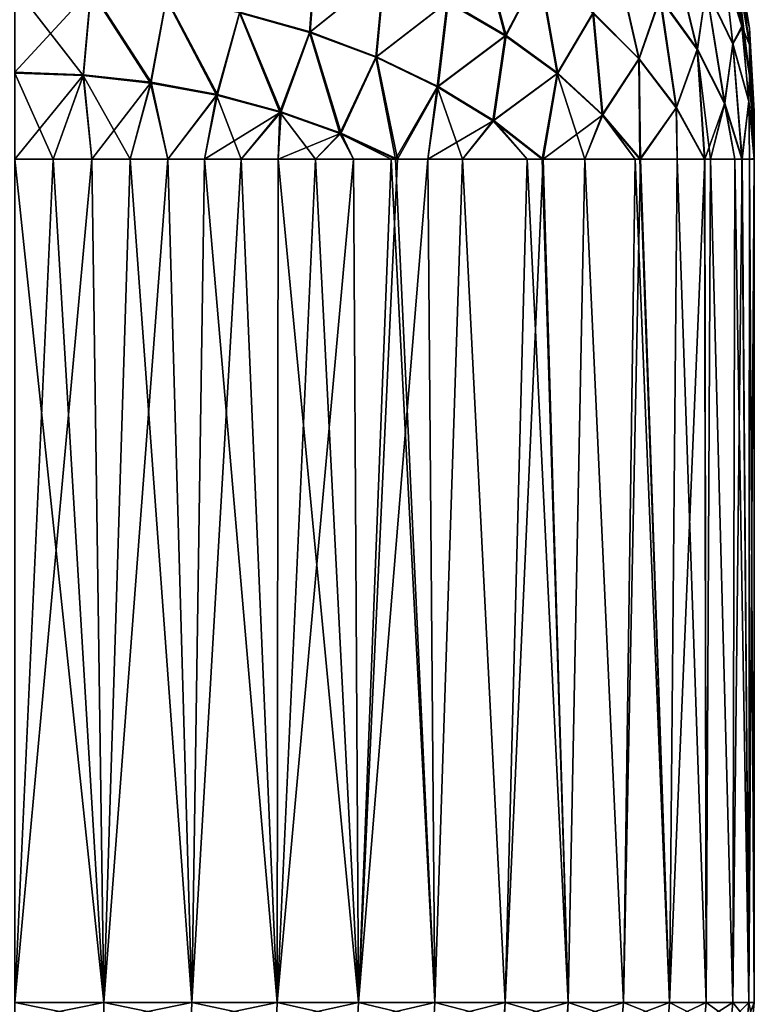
# Model space of a CAD drawing. Header units: metres. Extents: x -90 to 304, y -90 to 74.
# Tile 100 of 256: x 72 to 84, y -13 to 3. Entities that reach past the tile are written whole.
import ezdxf

# ---------------------------------------------------------------- set-up
doc = ezdxf.new("R2010")
doc.units = ezdxf.units.M
doc.layers.add('solid_21662050_350', color=7, linetype='CONTINUOUS')

msp = doc.modelspace()

# ---------------------------------------------------------------- linework, layer by layer
at = {"layer": 'solid_21662050_350'}
for points in [[(79.020378, 4.844129, 19.105267), (78.518738, 3.735161, 19.893147), (79.459785, 3.187921, 19.253738)], [(79.472595, 3.194183, -19.240633), (78.530655, 3.743147, -19.882057), (79.03006, 4.852093, -19.093403)], [(80.00808, 4.234946, 18.393482), (79.020378, 4.844129, 19.105267), (79.459785, 3.187921, 19.253738)], [(79.472595, 3.194183, -19.240633), (79.03006, 4.852093, -19.093403), (80.018372, 4.241413, -18.379869)], [(82.122803, 4.808478, 14.745295), (81.969597, 3.804271, 15.746334), (82.571983, 2.968296, 14.76956)], [(82.578697, 2.97092, -14.751004), (81.977074, 3.808272, -15.729387), (82.122803, 4.819234, -14.73609)], [(82.578697, 2.97092, -14.751004), (82.122803, 4.819234, -14.73609), (82.717926, 3.960586, -13.732823)], [(82.717926, 3.94983, 13.742029), (82.122803, 4.808478, 14.745295), (82.571983, 2.968296, 14.76956)], [(83.199135, 4.636418, 2.186499), (83.199135, 4.364732, 6.564217), (83.424545, 3.04379, 6.440988)], [(83.424545, 3.310376, 2.145453), (83.199135, 4.636418, 2.186499), (83.424545, 3.04379, 6.440988)], [(83.199135, 4.636011, -2.19964), (83.199135, 4.636418, 2.186499), (83.424545, 3.310376, 2.145453)], [(83.424545, 3.309976, -2.158347), (83.199135, 4.636011, -2.19964), (83.424545, 3.310376, 2.145453)], [(83.199135, 4.363509, -6.577307), (83.199135, 4.636011, -2.19964), (83.424545, 3.309976, -2.158347)], [(76.384529, 4.607686, 20.912626), (75.144707, 3.560597, 21.683472), (76.282982, 3.242245, 21.311501)], [(76.295898, 3.252299, -21.303858), (75.154816, 3.572244, -21.677691), (76.393463, 4.618518, -20.904861)], [(77.489334, 4.21041, 20.448441), (76.384529, 4.607686, 20.912626), (76.282982, 3.242245, 21.311501)], [(76.295898, 3.252299, -21.303858), (76.393463, 4.618518, -20.904861), (77.499939, 4.219932, -20.439144)], [(81.218575, 4.587725, 16.661741), (80.879898, 3.55509, 17.599121), (81.62397, 2.813819, 16.733002)], [(81.634193, 2.816988, -16.715534), (80.890381, 3.559943, -17.583624), (81.22641, 4.593093, -16.646393)], [(81.969597, 3.804271, 15.746334), (81.218575, 4.587725, 16.661741), (81.62397, 2.813819, 16.733002)], [(81.634193, 2.816988, -16.715534), (81.22641, 4.593093, -16.646393), (81.977074, 3.808272, -15.729387)], [(83.199135, 4.364732, 6.564217), (83.183418, 3.889807, 10.922811), (83.302971, 3.324095, 10.834397)], [(83.298981, 3.345448, -10.837761), (83.183418, 3.889809, -10.922811), (83.199135, 4.363509, -6.577307)], [(83.199135, 4.364732, 6.564217), (83.302971, 3.324095, 10.834397), (83.420609, 2.546008, 10.712793)], [(83.424545, 3.04379, 6.440988), (83.199135, 4.364732, 6.564217), (83.420609, 2.546008, 10.712793)], [(83.424545, 3.04259, -6.453833), (83.199135, 4.363509, -6.577307), (83.424545, 3.309976, -2.158347)], [(83.298981, 3.345448, -10.837761), (83.199135, 4.363509, -6.577307), (83.424545, 3.04259, -6.453833)], [(77.489334, 4.21041, 20.448441), (76.282982, 3.242245, 21.311501), (77.356903, 2.840328, 20.84189)], [(77.372162, 2.848405, -20.831938), (76.295898, 3.252299, -21.303858), (77.499939, 4.219932, -20.439144)], [(78.518738, 3.735161, 19.893147), (77.489334, 4.21041, 20.448441), (77.356903, 2.840328, 20.84189)], [(77.372162, 2.848405, -20.831938), (77.499939, 4.219932, -20.439144), (78.530655, 3.743147, -19.882057)], [(80.00808, 4.234946, 18.393482), (79.459785, 3.187921, 19.253738), (80.300629, 2.57558, 18.538263)], [(80.313873, 2.579972, -18.522974), (79.472595, 3.194183, -19.240633), (80.018372, 4.241413, -18.379869)], [(80.879898, 3.55509, 17.599121), (80.00808, 4.234946, 18.393482), (80.300629, 2.57558, 18.538263)], [(80.313873, 2.579972, -18.522974), (80.018372, 4.241413, -18.379869), (80.890381, 3.559943, -17.583624)], [(83.14962, 3.061569, -12.682389), (82.717926, 3.960586, -13.732823), (83.017166, 4.250725, -11.897449)], [(83.022713, 4.230644, 11.895609), (82.717926, 3.94983, 13.742029), (83.14962, 3.050813, 12.691595)], [(83.017166, 4.250725, -11.897449), (83.183418, 3.889809, -10.922811), (83.298981, 3.345448, -10.837761)], [(83.14962, 3.061569, -12.682389), (83.017166, 4.250725, -11.897449), (83.298981, 3.345448, -10.837761)], [(83.022713, 4.230644, 11.895609), (83.302971, 3.324095, 10.834397), (83.183418, 3.889807, 10.922811)], [(83.022713, 4.230644, 11.895609), (83.14962, 3.050813, 12.691595), (83.302971, 3.324095, 10.834397)], [(72.740555, 3.944183, -22.112274), (71.5, 2.59693, -22.41658), (71.5, 3.99115, -22.16715)], [(72.608826, 2.542628, 22.37122), (71.5, 3.977383, 22.170454), (71.5, 2.59693, 22.41658)], [(72.737022, 3.930656, 22.115856), (71.5, 3.977383, 22.170454), (72.608826, 2.542628, 22.37122)], [(72.614807, 2.556284, -22.369089), (71.5, 2.59693, -22.41658), (72.740555, 3.944183, -22.112274)], [(72.737022, 3.930656, 22.115856), (72.608826, 2.542628, 22.37122), (73.703873, 2.422404, 22.230745)], [(73.715637, 2.434855, -22.227209), (72.614807, 2.556284, -22.369089), (72.740555, 3.944183, -22.112274)], [(73.957397, 3.791101, 21.952797), (72.737022, 3.930656, 22.115856), (73.703873, 2.422404, 22.230745)], [(73.715637, 2.434855, -22.227209), (72.740555, 3.944183, -22.112274), (73.964333, 3.803916, -21.948381)], [(82.717926, 3.94983, 13.742029), (82.571983, 2.968296, 14.76956), (83.017166, 2.091667, 13.745284)], [(83.022713, 2.092949, -13.725161), (82.578697, 2.97092, -14.751004), (82.717926, 3.960586, -13.732823)], [(83.022713, 2.092949, -13.725161), (82.717926, 3.960586, -13.732823), (83.14962, 3.061569, -12.682389)], [(83.14962, 3.050813, 12.691595), (82.717926, 3.94983, 13.742029), (83.017166, 2.091667, 13.745284)], [(73.957397, 3.791101, 21.952797), (73.703873, 2.422404, 22.230745), (74.771545, 2.223689, 21.998564)], [(74.788689, 2.234167, -21.99272), (73.715637, 2.434855, -22.227209), (73.964333, 3.803916, -21.948381)], [(75.144707, 3.560597, 21.683472), (73.957397, 3.791101, 21.952797), (74.771545, 2.223689, 21.998564)], [(74.788689, 2.234167, -21.99272), (73.964333, 3.803916, -21.948381), (75.154816, 3.572244, -21.677691)], [(78.518738, 3.735161, 19.893147), (77.356903, 2.840328, 20.84189), (78.352028, 2.360255, 20.28096)], [(78.369064, 2.36602, -20.268309), (77.372162, 2.848405, -20.831938), (78.530655, 3.743147, -19.882057)], [(79.459785, 3.187921, 19.253738), (78.518738, 3.735161, 19.893147), (78.352028, 2.360255, 20.28096)], [(78.369064, 2.36602, -20.268309), (78.530655, 3.743147, -19.882057), (79.472595, 3.194183, -19.240633)], [(81.969597, 3.804271, 15.746334), (81.62397, 2.813819, 16.733002), (82.230164, 2.02123, 15.806921)], [(82.239655, 2.022689, -15.787457), (81.634193, 2.816988, -16.715534), (81.977074, 3.808272, -15.729387)], [(82.571983, 2.968296, 14.76956), (81.969597, 3.804271, 15.746334), (82.230164, 2.02123, 15.806921)], [(82.239655, 2.022689, -15.787457), (81.977074, 3.808272, -15.729387), (82.578697, 2.97092, -14.751004)], [(75.144707, 3.560597, 21.683472), (74.771545, 2.223689, 21.998564), (75.798576, 1.948954, 21.677555)], [(75.820511, 1.956735, -21.66856), (74.788689, 2.234167, -21.99272), (75.154816, 3.572244, -21.677691)], [(76.282982, 3.242245, 21.311501), (75.144707, 3.560597, 21.683472), (75.798576, 1.948954, 21.677555)], [(75.820511, 1.956735, -21.66856), (75.154816, 3.572244, -21.677691), (76.295898, 3.252299, -21.303858)], [(80.879898, 3.55509, 17.599121), (80.300629, 2.57558, 18.538263), (81.030685, 1.905846, 17.75573)], [(81.043869, 1.908268, -17.738138), (80.313873, 2.579972, -18.522974), (80.890381, 3.559943, -17.583624)], [(81.62397, 2.813819, 16.733002), (80.879898, 3.55509, 17.599121), (81.030685, 1.905846, 17.75573)], [(81.043869, 1.908268, -17.738138), (80.890381, 3.559943, -17.583624), (81.634193, 2.816988, -16.715534)], [(76.282982, 3.242245, 21.311501), (75.798576, 1.948954, 21.677555), (76.772209, 1.60161, 21.271711)], [(76.798164, 1.606037, -21.258797), (75.820511, 1.956735, -21.66856), (76.295898, 3.252299, -21.303858)], [(77.356903, 2.840328, 20.84189), (76.282982, 3.242245, 21.311501), (76.772209, 1.60161, 21.271711)], [(76.798164, 1.606037, -21.258797), (76.295898, 3.252299, -21.303858), (77.372162, 2.848405, -20.831938)], [(83.411575, 2.135282, -11.600093), (83.14962, 3.061569, -12.682389), (83.298981, 3.345448, -10.837761)], [(83.411575, 2.124526, 11.609298), (83.302971, 3.324095, 10.834397), (83.14962, 3.050813, 12.691595)], [(83.420609, 2.546009, -10.712793), (83.298981, 3.345448, -10.837761), (83.424545, 3.04259, -6.453833)], [(83.411575, 2.135282, -11.600093), (83.298981, 3.345448, -10.837761), (83.420609, 2.546009, -10.712793)], [(83.411575, 2.124526, 11.609298), (83.420609, 2.546008, 10.712793), (83.302971, 3.324095, 10.834397)], [(83.424545, 3.310376, 2.145453), (83.5, 1.706032, 6.316163), (83.5, 1.96744, 2.103861)], [(83.424545, 3.310376, 2.145453), (83.424545, 3.04379, 6.440988), (83.5, 1.706032, 6.316163)], [(83.424545, 3.309976, -2.158347), (83.424545, 3.310376, 2.145453), (83.5, 1.96744, 2.103861)], [(83.424545, 3.309976, -2.158347), (83.5, 1.96744, 2.103861), (83.5, 1.967047, -2.116508)], [(83.424545, 3.04259, -6.453833), (83.424545, 3.309976, -2.158347), (83.5, 1.967047, -2.116508)], [(79.459785, 3.187921, 19.253738), (78.352028, 2.360255, 20.28096), (79.254959, 1.808483, 19.636257)], [(79.273125, 1.811665, -19.620586), (78.369064, 2.36602, -20.268309), (79.472595, 3.194183, -19.240633)], [(80.300629, 2.57558, 18.538263), (79.459785, 3.187921, 19.253738), (79.254959, 1.808483, 19.636257)], [(79.273125, 1.811665, -19.620586), (79.472595, 3.194183, -19.240633), (80.313873, 2.579972, -18.522974)], [(83.14962, 3.050813, 12.691595), (83.017166, 2.091667, 13.745284), (83.298981, 1.184448, 12.687227)], [(83.022713, 2.092949, -13.725161), (83.14962, 3.061569, -12.682389), (83.302971, 1.184448, -12.665621)], [(83.411575, 2.135282, -11.600093), (83.302971, 1.184448, -12.665621), (83.14962, 3.061569, -12.682389)], [(83.411575, 2.124526, 11.609298), (83.14962, 3.050813, 12.691595), (83.298981, 1.184448, 12.687227)], [(83.424545, 3.04379, 6.440988), (83.420609, 2.546008, 10.712793), (83.5, 1.184448, 10.5)], [(83.499992, 1.195214, -10.501675), (83.420609, 2.546009, -10.712793), (83.424545, 3.04259, -6.453833)], [(83.424545, 3.04379, 6.440988), (83.5, 1.184448, 10.5), (83.5, 1.706032, 6.316163)], [(83.424545, 3.04259, -6.453833), (83.5, 1.967047, -2.116508), (83.5, 1.704857, -6.328745)], [(83.499992, 1.195214, -10.501675), (83.424545, 3.04259, -6.453833), (83.5, 1.704857, -6.328745)], [(82.571983, 2.968296, 14.76956), (82.230164, 2.02123, 15.806921), (82.690666, 1.184448, 14.832327)], [(82.239655, 2.022689, -15.787457), (82.578697, 2.97092, -14.751004), (82.698906, 1.184448, -14.810966)], [(82.571983, 2.968296, 14.76956), (82.690666, 1.184448, 14.832327), (82.791611, 1.184448, 14.561956)], [(83.017166, 2.091667, 13.745284), (82.571983, 2.968296, 14.76956), (82.791611, 1.184448, 14.561956)], [(83.022713, 2.092949, -13.725161), (82.698906, 1.184448, -14.810966), (82.578697, 2.97092, -14.751004)], [(77.356903, 2.840328, 20.84189), (76.772209, 1.60161, 21.271711), (77.68071, 1.184448, 20.785854)], [(76.798164, 1.606037, -21.258797), (77.372162, 2.848405, -20.831938), (77.7099, 1.184448, -20.768261)], [(78.352028, 2.360255, 20.28096), (77.356903, 2.840328, 20.84189), (77.68071, 1.184448, 20.785854)], [(78.369064, 2.36602, -20.268309), (77.7099, 1.184448, -20.768261), (77.372162, 2.848405, -20.831938)], [(81.62397, 2.813819, 16.733002), (81.030685, 1.905846, 17.75573), (81.641319, 1.184448, 16.91511)], [(81.043869, 1.908268, -17.738138), (81.634193, 2.816988, -16.715534), (81.653992, 1.184448, -16.895027)], [(82.230164, 2.02123, 15.806921), (81.62397, 2.813819, 16.733002), (81.641319, 1.184448, 16.91511)], [(82.239655, 2.022689, -15.787457), (81.653992, 1.184448, -16.895027), (81.634193, 2.816988, -16.715534)], [(72.614807, 2.556284, -22.369089), (71.5, 1.184448, -22.5), (71.5, 2.59693, -22.41658)], [(72.608826, 2.542628, 22.37122), (71.5, 2.59693, 22.41658), (71.5, 2.58287, 22.41824)], [(71.5, 2.58287, 22.41824), (71.5, 1.184448, 22.5), (72.123177, 1.184448, 22.483809)], [(72.608826, 2.542628, 22.37122), (71.5, 2.58287, 22.41824), (72.123177, 1.184448, 22.483809)], [(80.300629, 2.57558, 18.538263), (79.254959, 1.808483, 19.636257), (80.055145, 1.184448, 18.914835)], [(79.273125, 1.811665, -19.620586), (80.313873, 2.579972, -18.522974), (80.073799, 1.184448, -18.895832)], [(80.300629, 2.57558, 18.538263), (80.055145, 1.184448, 18.914835), (80.749435, 1.184448, 18.145126)], [(81.043869, 1.908268, -17.738138), (80.073799, 1.184448, -18.895832), (80.313873, 2.579972, -18.522974)], [(81.030685, 1.905846, 17.75573), (80.300629, 2.57558, 18.538263), (80.749435, 1.184448, 18.145126)], [(72.614807, 2.556284, -22.369089), (72.123177, 1.184448, -22.483809), (71.5, 1.184448, -22.5)], [(72.614807, 2.556284, -22.369089), (72.749519, 1.184448, -22.434769), (72.123177, 1.184448, -22.483809)], [(72.608826, 2.542628, 22.37122), (72.123177, 1.184448, 22.483809), (72.749519, 1.184448, 22.434769)], [(72.608826, 2.542628, 22.37122), (72.749519, 1.184448, 22.434769), (73.371788, 1.184448, 22.353119)], [(73.703873, 2.422404, 22.230745), (72.608826, 2.542628, 22.37122), (73.371788, 1.184448, 22.353119)], [(73.715637, 2.434855, -22.227209), (72.749519, 1.184448, -22.434769), (72.614807, 2.556284, -22.369089)], [(73.715637, 2.434855, -22.227209), (73.371796, 1.184448, -22.353117), (72.749519, 1.184448, -22.434769)], [(73.703873, 2.422404, 22.230745), (73.371788, 1.184448, 22.353119), (73.982841, 1.184448, 22.240335)], [(73.715637, 2.434855, -22.227209), (73.982857, 1.184448, -22.240334), (73.371796, 1.184448, -22.353117)], [(74.771545, 2.223689, 21.998564), (73.703873, 2.422404, 22.230745), (73.982841, 1.184448, 22.240335)], [(74.788689, 2.234167, -21.99272), (73.982857, 1.184448, -22.240334), (73.715637, 2.434855, -22.227209)], [(83.411575, 2.135282, -11.600093), (83.420609, 2.546009, -10.712793), (83.499992, 1.195214, -10.501675)], [(83.411575, 2.124526, 11.609298), (83.499992, 1.184448, 10.510899), (83.420609, 2.546008, 10.712793)], [(83.420609, 2.546008, 10.712793), (83.499992, 1.184448, 10.510899), (83.5, 1.184448, 10.5)], [(78.352028, 2.360255, 20.28096), (77.68071, 1.184448, 20.785854), (78.200935, 1.184448, 20.454771)], [(78.369064, 2.36602, -20.268309), (78.200951, 1.184448, -20.454763), (77.7099, 1.184448, -20.768261)], [(78.352028, 2.360255, 20.28096), (78.200935, 1.184448, 20.454771), (78.765747, 1.184448, 20.050339)], [(79.273125, 1.811665, -19.620586), (78.200951, 1.184448, -20.454763), (78.369064, 2.36602, -20.268309)], [(79.254959, 1.808483, 19.636257), (78.352028, 2.360255, 20.28096), (78.765747, 1.184448, 20.050339)], [(74.771545, 2.223689, 21.998564), (73.982841, 1.184448, 22.240335), (74.580902, 1.184448, 22.097761)], [(74.788689, 2.234167, -21.99272), (74.580917, 1.184448, -22.097757), (73.982857, 1.184448, -22.240334)], [(74.771545, 2.223689, 21.998564), (74.580902, 1.184448, 22.097761), (75.17424, 1.184448, 21.923658)], [(75.820511, 1.956735, -21.66856), (74.580917, 1.184448, -22.097757), (74.788689, 2.234167, -21.99272)], [(75.798576, 1.948954, 21.677555), (74.771545, 2.223689, 21.998564), (75.17424, 1.184448, 21.923658)], [(83.022713, 2.092949, -13.725161), (82.791611, 1.184448, -14.561951), (82.698906, 1.184448, -14.810966)], [(83.022713, 2.092949, -13.725161), (83.183418, 1.184448, -13.238198), (82.791611, 1.184448, -14.561951)], [(83.017166, 2.091667, 13.745284), (82.791611, 1.184448, 14.561956), (83.183418, 1.184448, 13.238202)], [(83.017166, 2.091667, 13.745284), (83.183418, 1.184448, 13.238202), (83.298981, 1.184448, 12.687227)], [(83.022713, 2.092949, -13.725161), (83.302971, 1.184448, -12.665621), (83.183418, 1.184448, -13.238198)], [(83.411575, 2.124526, 11.609298), (83.298981, 1.184448, 12.687227), (83.420609, 1.184448, 11.878089)], [(83.411575, 2.135282, -11.600093), (83.420609, 1.184448, -11.878087), (83.302971, 1.184448, -12.665621)], [(83.411575, 2.135282, -11.600093), (83.499992, 1.195214, -10.501675), (83.420609, 1.184448, -11.878087)], [(83.411575, 2.124526, 11.609298), (83.420609, 1.184448, 11.878089), (83.499992, 1.184448, 10.510899)], [(75.820511, 1.956735, -21.66856), (75.174255, 1.184448, -21.923653), (74.580917, 1.184448, -22.097757)], [(75.798576, 1.948954, 21.677555), (75.17424, 1.184448, 21.923658), (75.771614, 1.184448, 21.713978)], [(75.820511, 1.956735, -21.66856), (75.771637, 1.184448, -21.71397), (75.174255, 1.184448, -21.923653)], [(75.798576, 1.948954, 21.677555), (75.771614, 1.184448, 21.713978), (76.380333, 1.184448, 21.46277)], [(76.798164, 1.606037, -21.258797), (75.771637, 1.184448, -21.71397), (75.820511, 1.956735, -21.66856)], [(76.772209, 1.60161, 21.271711), (75.798576, 1.948954, 21.677555), (76.380333, 1.184448, 21.46277)], [(82.230164, 2.02123, 15.806921), (81.641319, 1.184448, 16.91511), (82.250526, 1.184448, 15.831614)], [(82.239655, 2.022689, -15.787457), (82.250534, 1.184448, -15.831608), (81.653992, 1.184448, -16.895027)], [(82.230164, 2.02123, 15.806921), (82.250526, 1.184448, 15.831614), (82.690666, 1.184448, 14.832327)], [(82.239655, 2.022689, -15.787457), (82.698906, 1.184448, -14.810966), (82.250534, 1.184448, -15.831608)], [(83.5, -12.5, -10.5), (83.5, 1.96744, 2.103861), (83.5, 1.706032, 6.316163)], [(83.5, -12.5, -10.5), (83.5, 1.967047, -2.116508), (83.5, 1.96744, 2.103861)], [(83.5, -12.5, -10.5), (83.5, 1.704857, -6.328745), (83.5, 1.967047, -2.116508)], [(79.273125, 1.811665, -19.620586), (78.765755, 1.184448, -20.050329), (78.200951, 1.184448, -20.454763)], [(79.254959, 1.808483, 19.636257), (78.765747, 1.184448, 20.050339), (79.81176, 1.184448, 19.155327)], [(79.273125, 1.811665, -19.620586), (79.811768, 1.184448, -19.155317), (78.765755, 1.184448, -20.050329)], [(79.254959, 1.808483, 19.636257), (79.81176, 1.184448, 19.155327), (80.055145, 1.184448, 18.914835)], [(79.273125, 1.811665, -19.620586), (80.073799, 1.184448, -18.895832), (79.811768, 1.184448, -19.155317)], [(81.043869, 1.908268, -17.738138), (80.749443, 1.184448, -18.145117), (80.073799, 1.184448, -18.895832)], [(81.030685, 1.905846, 17.75573), (80.749435, 1.184448, 18.145126), (81.567001, 1.184448, 17.03112)], [(81.043869, 1.908268, -17.738138), (81.567001, 1.184448, -17.031111), (80.749443, 1.184448, -18.145117)], [(81.030685, 1.905846, 17.75573), (81.567001, 1.184448, 17.03112), (81.641319, 1.184448, 16.91511)], [(81.043869, 1.908268, -17.738138), (81.653992, 1.184448, -16.895027), (81.567001, 1.184448, -17.031111)], [(76.798164, 1.606037, -21.258797), (76.380356, 1.184448, -21.462761), (75.771637, 1.184448, -21.71397)], [(76.772209, 1.60161, 21.271711), (76.380333, 1.184448, 21.46277), (76.997025, 1.184448, 21.166897)], [(76.798164, 1.606037, -21.258797), (76.99704, 1.184448, -21.166889), (76.380356, 1.184448, -21.462761)], [(76.772209, 1.60161, 21.271711), (76.997025, 1.184448, 21.166897), (77.608253, 1.184448, 20.82905)], [(76.772209, 1.60161, 21.271711), (77.608253, 1.184448, 20.82905), (77.68071, 1.184448, 20.785854)], [(76.798164, 1.606037, -21.258797), (77.7099, 1.184448, -20.768261), (76.99704, 1.184448, -21.166889)], [(83.499992, 1.195214, -10.501675), (83.5, 1.704857, -6.328745), (83.5, 1.184448, -10.5)], [(83.5, -12.5, -10.5), (83.5, 1.706032, 6.316163), (83.5, 1.184448, 10.5)], [(83.5, -12.5, -10.5), (83.5, 1.184448, -10.5), (83.5, 1.704857, -6.328745)], [(72.123177, 1.184448, -22.483809), (71.5, -12.5, -22.5), (71.5, 1.184448, -22.5)], [(72.123177, 1.184448, -22.483809), (72.749519, 1.184448, -22.434769), (71.5, -12.5, -22.5)], [(72.946442, -12.5, -22.412506), (71.5, -12.5, -22.5), (72.749519, 1.184448, -22.434769)], [(72.946442, -12.5, 22.412506), (71.5, 1.184448, 22.5), (71.5, -12.5, 22.5)], [(72.946442, -12.5, 22.412506), (72.123177, 1.184448, 22.483809), (71.5, 1.184448, 22.5)], [(72.946442, -12.5, 22.412506), (72.749519, 1.184448, 22.434769), (72.123177, 1.184448, 22.483809)], [(72.946442, -12.5, -22.412506), (72.749519, 1.184448, -22.434769), (73.371796, 1.184448, -22.353117)], [(72.946442, -12.5, 22.412506), (73.371788, 1.184448, 22.353119), (72.749519, 1.184448, 22.434769)], [(72.946442, -12.5, -22.412506), (73.371796, 1.184448, -22.353117), (73.982857, 1.184448, -22.240334)], [(74.371788, -12.5, -22.151302), (72.946442, -12.5, -22.412506), (73.982857, 1.184448, -22.240334)], [(72.946442, -12.5, 22.412506), (74.371788, -12.5, 22.151302), (73.371788, 1.184448, 22.353119)], [(74.371788, -12.5, 22.151302), (73.982841, 1.184448, 22.240335), (73.371788, 1.184448, 22.353119)], [(74.371788, -12.5, 22.151302), (74.580902, 1.184448, 22.097761), (73.982841, 1.184448, 22.240335)], [(74.371788, -12.5, -22.151302), (73.982857, 1.184448, -22.240334), (74.580917, 1.184448, -22.097757)], [(74.371788, -12.5, -22.151302), (74.580917, 1.184448, -22.097757), (75.174255, 1.184448, -21.923653)], [(75.755257, -12.5, -21.720196), (74.371788, -12.5, -22.151302), (75.174255, 1.184448, -21.923653)], [(74.371788, -12.5, 22.151302), (75.755257, -12.5, 21.720196), (74.580902, 1.184448, 22.097761)], [(75.755257, -12.5, 21.720196), (75.17424, 1.184448, 21.923658), (74.580902, 1.184448, 22.097761)], [(75.755257, -12.5, 21.720196), (75.771614, 1.184448, 21.713978), (75.17424, 1.184448, 21.923658)], [(75.755257, -12.5, -21.720196), (75.174255, 1.184448, -21.923653), (75.771637, 1.184448, -21.71397)], [(75.755257, -12.5, -21.720196), (76.380356, 1.184448, -21.462761), (76.99704, 1.184448, -21.166889)], [(77.076675, -12.5, -21.125473), (75.755257, -12.5, -21.720196), (76.99704, 1.184448, -21.166889)], [(75.755257, -12.5, -21.720196), (75.771637, 1.184448, -21.71397), (76.380356, 1.184448, -21.462761)], [(75.755257, -12.5, 21.720196), (77.076675, -12.5, 21.125473), (75.771614, 1.184448, 21.713978)], [(77.076675, -12.5, 21.125473), (76.380333, 1.184448, 21.46277), (75.771614, 1.184448, 21.713978)], [(77.076675, -12.5, 21.125473), (76.997025, 1.184448, 21.166897), (76.380333, 1.184448, 21.46277)], [(77.076675, -12.5, 21.125473), (77.608253, 1.184448, 20.82905), (76.997025, 1.184448, 21.166897)], [(76.99704, 1.184448, -21.166889), (77.7099, 1.184448, -20.768261), (77.608269, 1.184448, -20.829041)], [(77.076675, -12.5, -21.125473), (76.99704, 1.184448, -21.166889), (77.608269, 1.184448, -20.829041)], [(77.076675, -12.5, -21.125473), (77.7099, 1.184448, -20.768261), (78.200951, 1.184448, -20.454763)], [(78.31678, -12.5, -20.375807), (77.076675, -12.5, -21.125473), (78.200951, 1.184448, -20.454763)], [(77.076675, -12.5, -21.125473), (77.608269, 1.184448, -20.829041), (77.7099, 1.184448, -20.768261)], [(77.076675, -12.5, 21.125473), (78.31678, -12.5, 20.375807), (77.608253, 1.184448, 20.82905)], [(78.31678, -12.5, 20.375807), (77.68071, 1.184448, 20.785854), (77.608253, 1.184448, 20.82905)], [(78.31678, -12.5, 20.375807), (78.200935, 1.184448, 20.454771), (77.68071, 1.184448, 20.785854)], [(78.31678, -12.5, 20.375807), (78.765747, 1.184448, 20.050339), (78.200935, 1.184448, 20.454771)], [(78.31678, -12.5, -20.375807), (78.200951, 1.184448, -20.454763), (78.765755, 1.184448, -20.050329)], [(79.457474, -12.5, -19.482128), (78.31678, -12.5, -20.375807), (78.765755, 1.184448, -20.050329)], [(78.31678, -12.5, 20.375807), (79.457474, -12.5, 19.482128), (78.765747, 1.184448, 20.050339)], [(79.457474, -12.5, 19.482128), (79.81176, 1.184448, 19.155327), (78.765747, 1.184448, 20.050339)], [(79.457474, -12.5, -19.482128), (78.765755, 1.184448, -20.050329), (79.811768, 1.184448, -19.155317)], [(79.457474, -12.5, -19.482128), (79.811768, 1.184448, -19.155317), (80.073799, 1.184448, -18.895832)], [(80.482132, -12.5, -18.457472), (79.457474, -12.5, -19.482128), (80.073799, 1.184448, -18.895832)], [(79.457474, -12.5, 19.482128), (80.482132, -12.5, 18.457472), (79.81176, 1.184448, 19.155327)], [(80.482132, -12.5, 18.457472), (80.055145, 1.184448, 18.914835), (79.81176, 1.184448, 19.155327)], [(80.482132, -12.5, 18.457472), (80.749435, 1.184448, 18.145126), (80.055145, 1.184448, 18.914835)], [(80.482132, -12.5, -18.457472), (80.073799, 1.184448, -18.895832), (80.749443, 1.184448, -18.145117)], [(81.375809, -12.5, -17.316776), (80.482132, -12.5, -18.457472), (80.749443, 1.184448, -18.145117)], [(80.482132, -12.5, 18.457472), (81.375809, -12.5, 17.316776), (80.749435, 1.184448, 18.145126)], [(81.375809, -12.5, 17.316776), (81.567001, 1.184448, 17.03112), (80.749435, 1.184448, 18.145126)], [(81.375809, -12.5, -17.316776), (80.749443, 1.184448, -18.145117), (81.567001, 1.184448, -17.031111)], [(81.375809, -12.5, -17.316776), (81.567001, 1.184448, -17.031111), (81.653992, 1.184448, -16.895027)], [(82.125473, -12.5, -16.076677), (81.375809, -12.5, -17.316776), (81.653992, 1.184448, -16.895027)], [(81.375809, -12.5, 17.316776), (82.125473, -12.5, 16.076677), (81.567001, 1.184448, 17.03112)], [(82.125473, -12.5, 16.076677), (81.641319, 1.184448, 16.91511), (81.567001, 1.184448, 17.03112)], [(82.125473, -12.5, 16.076677), (82.250526, 1.184448, 15.831614), (81.641319, 1.184448, 16.91511)], [(82.125473, -12.5, -16.076677), (81.653992, 1.184448, -16.895027), (82.250534, 1.184448, -15.831608)], [(82.125473, -12.5, -16.076677), (82.250534, 1.184448, -15.831608), (82.698906, 1.184448, -14.810966)], [(82.720192, -12.5, -14.755259), (82.125473, -12.5, -16.076677), (82.698906, 1.184448, -14.810966)], [(82.125473, -12.5, 16.076677), (82.720192, -12.5, 14.755259), (82.250526, 1.184448, 15.831614)], [(82.720192, -12.5, 14.755259), (82.690666, 1.184448, 14.832327), (82.250526, 1.184448, 15.831614)], [(82.720192, -12.5, 14.755259), (82.791611, 1.184448, 14.561956), (82.690666, 1.184448, 14.832327)], [(82.720192, -12.5, -14.755259), (82.698906, 1.184448, -14.810966), (82.791611, 1.184448, -14.561951)], [(83.151299, -12.5, -13.371788), (82.720192, -12.5, -14.755259), (82.791611, 1.184448, -14.561951)], [(82.720192, -12.5, 14.755259), (83.151299, -12.5, 13.371788), (82.791611, 1.184448, 14.561956)], [(83.151299, -12.5, -13.371788), (82.791611, 1.184448, -14.561951), (83.183418, 1.184448, -13.238198)], [(83.151299, -12.5, 13.371788), (83.183418, 1.184448, 13.238202), (82.791611, 1.184448, 14.561956)], [(83.151299, -12.5, -13.371788), (83.183418, 1.184448, -13.238198), (83.302971, 1.184448, -12.665621)], [(83.412506, -12.5, -11.94644), (83.151299, -12.5, -13.371788), (83.302971, 1.184448, -12.665621)], [(83.151299, -12.5, 13.371788), (83.412506, -12.5, 11.94644), (83.183418, 1.184448, 13.238202)], [(83.412506, -12.5, 11.94644), (83.298981, 1.184448, 12.687227), (83.183418, 1.184448, 13.238202)], [(83.412506, -12.5, 11.94644), (83.420609, 1.184448, 11.878089), (83.298981, 1.184448, 12.687227)], [(83.412506, -12.5, -11.94644), (83.302971, 1.184448, -12.665621), (83.420609, 1.184448, -11.878087)], [(83.412506, -12.5, 11.94644), (83.5, -12.5, 10.5), (83.420609, 1.184448, 11.878089)], [(83.412506, -12.5, -11.94644), (83.5, 1.184448, -10.5), (83.5, -12.5, -10.5)], [(83.412506, -12.5, -11.94644), (83.420609, 1.184448, -11.878087), (83.5, 1.184448, -10.5)], [(83.499992, 1.195214, -10.501675), (83.5, 1.184448, -10.5), (83.420609, 1.184448, -11.878087)], [(83.499992, 1.184448, 10.510899), (83.420609, 1.184448, 11.878089), (83.5, -12.5, 10.5)], [(83.499992, 1.184448, 10.510899), (83.5, -12.5, 10.5), (83.5, 1.184448, 10.5)], [(83.5, -12.5, -10.5), (83.5, 1.184448, 10.5), (83.5, -12.5, 10.5)], [(71.5, -12.792636, -22.471178), (71.5, -12.5, -22.5), (72.946442, -12.5, -22.412506)], [(72.943008, -12.790902, 22.384235), (72.946442, -12.5, 22.412506), (71.5, -12.5, 22.5)], [(71.5, -12.790902, 22.471521), (72.943008, -12.790902, 22.384235), (71.5, -12.5, 22.5)], [(72.942963, -12.792636, -22.383894), (71.5, -12.792636, -22.471178), (72.946442, -12.5, -22.412506)], [(72.942963, -12.792636, -22.383894), (72.946442, -12.5, -22.412506), (74.371788, -12.5, -22.151302)], [(74.364891, -12.792636, -22.123318), (72.942963, -12.792636, -22.383894), (74.371788, -12.5, -22.151302)], [(72.943008, -12.790902, 22.384235), (74.364975, -12.790902, 22.123652), (72.946442, -12.5, 22.412506)], [(74.364975, -12.790902, 22.123652), (74.371788, -12.5, 22.151302), (72.946442, -12.5, 22.412506)], [(74.364891, -12.792636, -22.123318), (74.371788, -12.5, -22.151302), (75.755257, -12.5, -21.720196)], [(75.745041, -12.792636, -21.693245), (74.364891, -12.792636, -22.123318), (75.755257, -12.5, -21.720196)], [(74.364975, -12.790902, 22.123652), (75.745163, -12.790902, 21.693567), (74.371788, -12.5, 22.151302)], [(75.745163, -12.790902, 21.693567), (75.755257, -12.5, 21.720196), (74.371788, -12.5, 22.151302)], [(75.745041, -12.792636, -21.693245), (75.755257, -12.5, -21.720196), (77.076675, -12.5, -21.125473)], [(77.063286, -12.792636, -21.099951), (75.745041, -12.792636, -21.693245), (77.076675, -12.5, -21.125473)], [(75.745163, -12.790902, 21.693567), (77.063446, -12.790902, 21.100256), (75.755257, -12.5, 21.720196)], [(77.063446, -12.790902, 21.100256), (77.076675, -12.5, 21.125473), (75.755257, -12.5, 21.720196)], [(77.063286, -12.792636, -21.099951), (77.076675, -12.5, -21.125473), (78.31678, -12.5, -20.375807)], [(78.300407, -12.792636, -20.352087), (77.063286, -12.792636, -21.099951), (78.31678, -12.5, -20.375807)], [(77.063446, -12.790902, 21.100256), (78.300598, -12.790902, 20.352369), (77.076675, -12.5, 21.125473)], [(78.300598, -12.790902, 20.352369), (78.31678, -12.5, 20.375807), (77.076675, -12.5, 21.125473)], [(78.300407, -12.792636, -20.352087), (78.31678, -12.5, -20.375807), (79.457474, -12.5, -19.482128)], [(79.438362, -12.792636, -19.460556), (78.300407, -12.792636, -20.352087), (79.457474, -12.5, -19.482128)], [(78.300598, -12.790902, 20.352369), (79.438591, -12.790902, 19.460814), (78.31678, -12.5, 20.375807)], [(79.438591, -12.790902, 19.460814), (79.457474, -12.5, 19.482128), (78.31678, -12.5, 20.375807)], [(79.438362, -12.792636, -19.460556), (79.457474, -12.5, -19.482128), (80.482132, -12.5, -18.457472)], [(80.460556, -12.792636, -18.43836), (79.438362, -12.792636, -19.460556), (80.482132, -12.5, -18.457472)], [(79.438591, -12.790902, 19.460814), (80.460815, -12.790902, 18.438587), (79.457474, -12.5, 19.482128)], [(80.460815, -12.790902, 18.438587), (80.482132, -12.5, 18.457472), (79.457474, -12.5, 19.482128)], [(80.460556, -12.792636, -18.43836), (80.482132, -12.5, -18.457472), (81.375809, -12.5, -17.316776)], [(81.352089, -12.792636, -17.300404), (80.460556, -12.792636, -18.43836), (81.375809, -12.5, -17.316776)], [(80.460815, -12.790902, 18.438587), (81.352371, -12.790902, 17.3006), (80.482132, -12.5, 18.457472)], [(81.352371, -12.790902, 17.3006), (81.375809, -12.5, 17.316776), (80.482132, -12.5, 18.457472)], [(81.352089, -12.792636, -17.300404), (81.375809, -12.5, -17.316776), (82.125473, -12.5, -16.076677)], [(82.099953, -12.792636, -16.063284), (81.352089, -12.792636, -17.300404), (82.125473, -12.5, -16.076677)], [(81.352371, -12.790902, 17.3006), (82.100258, -12.790902, 16.063444), (81.375809, -12.5, 17.316776)], [(82.100258, -12.790902, 16.063444), (82.125473, -12.5, 16.076677), (81.375809, -12.5, 17.316776)], [(82.099953, -12.792636, -16.063284), (82.125473, -12.5, -16.076677), (82.720192, -12.5, -14.755259)], [(82.693245, -12.792636, -14.745038), (82.099953, -12.792636, -16.063284), (82.720192, -12.5, -14.755259)], [(82.100258, -12.790902, 16.063444), (82.693565, -12.790902, 14.74516), (82.125473, -12.5, 16.076677)], [(82.693565, -12.790902, 14.74516), (82.720192, -12.5, 14.755259), (82.125473, -12.5, 16.076677)], [(82.693245, -12.792636, -14.745038), (82.720192, -12.5, -14.755259), (83.151299, -12.5, -13.371788)], [(83.123314, -12.792636, -13.36489), (82.693245, -12.792636, -14.745038), (83.151299, -12.5, -13.371788)], [(82.693565, -12.790902, 14.74516), (83.12365, -12.790902, 13.364973), (82.720192, -12.5, 14.755259)], [(83.12365, -12.790902, 13.364973), (83.151299, -12.5, 13.371788), (82.720192, -12.5, 14.755259)], [(83.123314, -12.792636, -13.36489), (83.151299, -12.5, -13.371788), (83.412506, -12.5, -11.94644)], [(83.383896, -12.792636, -11.942966), (83.123314, -12.792636, -13.36489), (83.412506, -12.5, -11.94644)], [(83.12365, -12.790902, 13.364973), (83.384239, -12.790902, 11.943007), (83.151299, -12.5, 13.371788)], [(83.384239, -12.790902, 11.943007), (83.412506, -12.5, 11.94644), (83.151299, -12.5, 13.371788)], [(83.383896, -12.792636, -11.942966), (83.412506, -12.5, -11.94644), (83.5, -12.5, -10.5)], [(83.471176, -12.792636, -10.5), (83.383896, -12.792636, -11.942966), (83.5, -12.5, -10.5)], [(83.384239, -12.790902, 11.943007), (83.471519, -12.790902, 10.5), (83.412506, -12.5, 11.94644)], [(83.471519, -12.790902, 10.5), (83.5, -12.5, 10.5), (83.412506, -12.5, 11.94644)], [(83.471519, -12.790902, 10.5), (83.471176, -12.792636, -10.5), (83.5, -12.5, -10.5)], [(83.471519, -12.790902, 10.5), (83.5, -12.5, -10.5), (83.5, -12.5, 10.5)]]:
    msp.add_3dface(points, dxfattribs=at)

doc.saveas('drawing.dxf')
